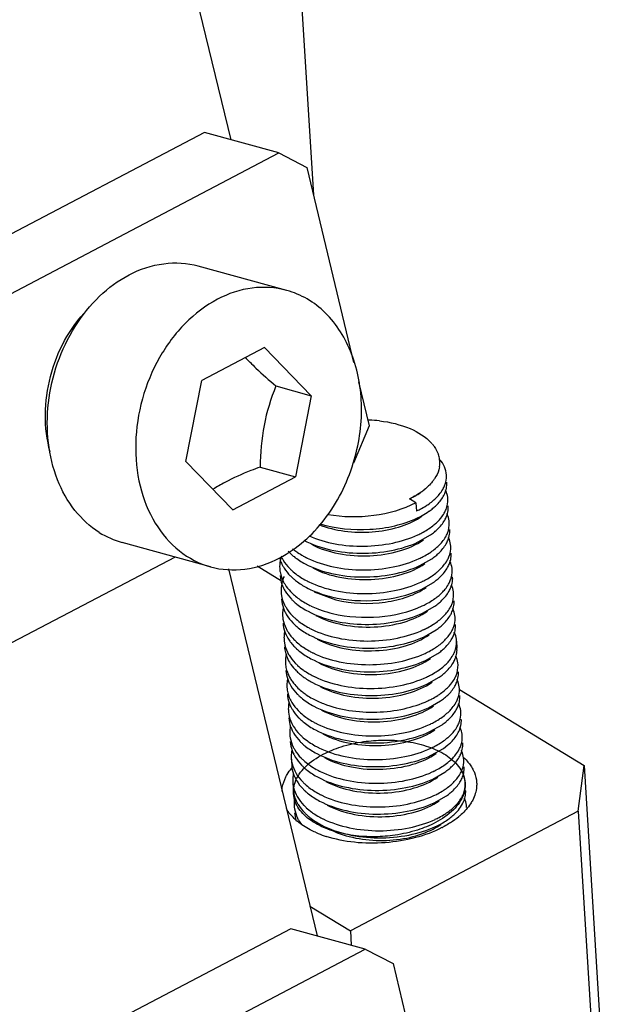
# Model space of a CAD drawing. Header units: millimetres. Extents: x -43833 to -38083, y -3638 to -2112.
# Tile 54 of 114: x -42594 to -42584, y -3234 to -3216. Entities that reach past the tile are written whole.
import ezdxf

# ---------------------------------------------------------------- set-up
doc = ezdxf.new("R2010")
doc.units = ezdxf.units.MM
doc.layers.add('02___PRT_ALL_AXES', color=7, linetype='Continuous')

msp = doc.modelspace()

# ---------------------------------------------------------------- linework, layer by layer
at = {"color": 7, "linetype": 'Continuous'}
for p, q in [((-42593.269, -3206.251), (-42590.32, -3218.481)), ((-42589.42, -3210.563), (-42588.878, -3219.449)), ((-42590.777, -3218.355), (-42604.398, -3225.512)), ((-42589.482, -3218.712), (-42590.777, -3218.355)), ((-42603.104, -3225.869), (-42589.482, -3218.712)), ((-42589.482, -3218.712), (-42588.995, -3218.964)), ((-42588.995, -3218.964), (-42588.176, -3222.363)), ((-42589.343, -3221.108), (-42590.884, -3220.683)), ((-42589.733, -3222.104), (-42590.825, -3222.677)), ((-42589.733, -3222.104), (-42588.915, -3222.944)), ((-42591.1, -3224.092), (-42590.825, -3222.677)), ((-42589.532, -3222.774), (-42588.915, -3222.944)), ((-42588.093, -3222.704), (-42587.908, -3223.472)), ((-42588.915, -3222.944), (-42589.19, -3224.358)), ((-42587.908, -3223.472), (-42588.178, -3224.122)), ((-42590.282, -3224.932), (-42591.1, -3224.092)), ((-42589.806, -3224.188), (-42589.19, -3224.358)), ((-42590.282, -3224.932), (-42589.19, -3224.358)), ((-42587, -3224.624), (-42587.012, -3224.633)), ((-42587.091, -3224.812), (-42587.205, -3224.742)), ((-42587.091, -3224.812), (-42587.082, -3224.957)), ((-42587.05, -3225.494), (-42586.837, -3225.373)), ((-42590.672, -3225.928), (-42592.214, -3225.503)), ((-42591.29, -3225.757), (-42595.771, -3228.111)), ((-42589.861, -3225.913), (-42589.432, -3226.175)), ((-42587.024, -3225.908), (-42586.812, -3225.787)), ((-42590.358, -3225.963), (-42588.814, -3232.363)), ((-42586.999, -3226.321), (-42586.787, -3226.2)), ((-42588.862, -3226.362), (-42588.485, -3226.503)), ((-42586.974, -3226.734), (-42586.762, -3226.613)), ((-42586.949, -3227.148), (-42586.736, -3227.027)), ((-42589.382, -3227.322), (-42589.38, -3227.349)), ((-42586.923, -3227.561), (-42586.711, -3227.44)), ((-42589.364, -3227.611), (-42589.362, -3227.638)), ((-42586.898, -3227.975), (-42586.686, -3227.854)), ((-42586.331, -3228.067), (-42584.155, -3229.394)), ((-42586.873, -3228.388), (-42586.661, -3228.267)), ((-42586.848, -3228.802), (-42586.635, -3228.681)), ((-42586.823, -3229.215), (-42586.61, -3229.094)), ((-42586.61, -3229.094), (-42586.533, -3229.035)), ((-42586.797, -3229.629), (-42586.585, -3229.508)), ((-42584.26, -3230.19), (-42584.155, -3229.394)), ((-42584.155, -3229.394), (-42583.789, -3235.39)), ((-42586.772, -3230.042), (-42586.56, -3229.921)), ((-42584.26, -3230.19), (-42588.233, -3232.277)), ((-42584.26, -3230.19), (-42583.894, -3236.185)), ((-42588.939, -3231.846), (-42588.233, -3232.277)), ((-42589.271, -3232.238), (-42602.892, -3239.394)), ((-42587.976, -3232.595), (-42589.271, -3232.238)), ((-42588.233, -3232.277), (-42588.217, -3232.528)), ((-42601.598, -3239.751), (-42587.976, -3232.595)), ((-42587.976, -3232.595), (-42587.489, -3232.847)), ((-42587.489, -3232.847), (-42586.67, -3236.245))]:
    msp.add_line(p, q, dxfattribs=at)
for centre, radius, start, end in [((-42586.965, -3219.371), 4.249, 223.1143, 224.4496), ((-42586.816, -3219.227), 4.456, 224.4426, 224.7232), ((-42587.957, -3226.019), 2.647, 88.895, 89.37), ((-42587.954, -3225.928), 2.556, 84.8542, 88.9195), ((-42587.336, -3224.238), 0.697, 40.3268, 42.1196), ((-42587.131, -3224.115), 0.456, 7.2167, 18.6667), ((-42587.12, -3224.113), 0.446, 350.9385, 7.0637), ((-42587.315, -3224.029), 0.659, 325.8194, 326.583), ((-42588.855, -3227.439), 3.369, 117.6936, 121.7915), ((-42586.949, -3224.476), 0.398, 359.3671, 3.5053), ((-42587.855, -3223.357), 1.53, 295.1401, 297.6357), ((-42587.78, -3223.486), 1.382, 294.5863, 297.3985), ((-42587.642, -3223.704), 1.122, 304.9243, 308.4811), ((-42587.665, -3223.683), 1.4, 297.5565, 302.4852), ((-42587.486, -3224.065), 1.091, 304.8814, 309.4373), ((-42586.924, -3224.889), 0.398, 359.3671, 3.5053), ((-42587.76, -3223.502), 1.604, 294.9713, 296.2868), ((-42587.745, -3223.642), 1.587, 294.9652, 297.031), ((-42587.733, -3223.556), 1.544, 296.2865, 297.6175), ((-42587.591, -3224.181), 1.055, 302.7306, 304.9659), ((-42586.992, -3224.876), 0.468, 338.8921, 344.5079), ((-42591.811, -3224.053), 1.505, 237.9349, 254.5156), ((-42587.734, -3223.916), 1.604, 294.9713, 296.2868), ((-42587.461, -3224.478), 1.091, 304.8814, 309.4373), ((-42586.967, -3225.29), 0.468, 338.8921, 344.5079), ((-42586.899, -3225.303), 0.398, 359.3671, 3.5053), ((-42588.859, -3225.933), 0.608, 161.652, 169.428), ((-42588.643, -3225.016), 0.932, 223.4416, 227.5833), ((-42588.529, -3224.751), 1.118, 230.3909, 234.1319), ((-42588.333, -3224.446), 1.481, 240.8793, 243.2595), ((-42588.304, -3224.388), 1.545, 243.2477, 243.8842), ((-42587.709, -3224.329), 1.604, 294.9713, 296.2868), ((-42587.436, -3224.892), 1.091, 304.8814, 309.4373), ((-42586.874, -3225.716), 0.398, 359.3671, 3.5053), ((-42588.904, -3225.627), 0.581, 194.2707, 199.7845), ((-42588.866, -3225.613), 0.622, 199.8325, 207.9154), ((-42586.942, -3225.703), 0.468, 338.8921, 344.5079), ((-42588.621, -3225.301), 0.938, 224.0385, 227.5747), ((-42588.593, -3225.404), 0.967, 224.7535, 229.0933), ((-42586.848, -3226.13), 0.398, 359.3671, 3.5053), ((-42588.878, -3226.338), 0.563, 169.2098, 179.8921), ((-42588.848, -3226.03), 0.614, 199.5322, 206.267), ((-42588.308, -3224.859), 1.481, 240.8793, 243.2595), ((-42588.279, -3224.802), 1.545, 243.2477, 243.8842), ((-42587.684, -3224.743), 1.604, 294.9713, 296.2868), ((-42587.411, -3225.305), 1.091, 304.8814, 309.4373), ((-42586.916, -3226.116), 0.468, 338.8921, 344.5079), ((-42588.896, -3226.338), 0.545, 179.9664, 183.5039), ((-42588.584, -3225.703), 0.954, 223.6119, 229.1148), ((-42588.489, -3225.593), 1.1, 229.1266, 234.4566), ((-42588.587, -3225.837), 0.94, 224.2107, 227.5724), ((-42588.267, -3225.242), 1.515, 241.0967, 244.6287), ((-42588.185, -3225.069), 1.707, 244.6482, 248.8115), ((-42587.659, -3225.156), 1.604, 294.9713, 296.2868), ((-42587.385, -3225.719), 1.091, 304.8814, 309.4373), ((-42586.823, -3226.543), 0.398, 359.3671, 3.5053), ((-42588.853, -3226.752), 0.563, 169.2098, 179.8921), ((-42588.871, -3226.751), 0.545, 179.9664, 183.5039), ((-42588.823, -3226.443), 0.614, 199.5322, 206.267), ((-42588.571, -3226.128), 0.938, 224.0385, 227.5747), ((-42586.891, -3226.53), 0.468, 338.8921, 344.5079), ((-42588.562, -3226.25), 0.94, 224.2107, 227.5724), ((-42586.798, -3226.957), 0.398, 359.3671, 3.5053), ((-42588.828, -3227.165), 0.563, 169.2098, 179.8921), ((-42588.797, -3226.856), 0.614, 199.5322, 206.267), ((-42588.258, -3225.686), 1.481, 240.8793, 243.2595), ((-42588.228, -3225.629), 1.545, 243.2477, 243.8842), ((-42587.634, -3225.57), 1.604, 294.9713, 296.2868), ((-42587.36, -3226.132), 1.091, 304.8814, 309.4373), ((-42586.866, -3226.943), 0.468, 338.8921, 344.5079), ((-42588.845, -3227.165), 0.545, 179.9664, 183.5039), ((-42588.653, -3226.769), 0.783, 216.7384, 218.4306), ((-42588.602, -3226.727), 0.849, 218.4882, 224.2473), ((-42588.534, -3226.529), 0.954, 225.5318, 227.5589), ((-42588.824, -3227.287), 0.559, 186.4066, 196.4859), ((-42588.536, -3226.664), 0.94, 224.2107, 227.5724), ((-42588.233, -3226.1), 1.481, 240.8793, 243.2595), ((-42588.203, -3226.042), 1.545, 243.2477, 243.8842), ((-42587.608, -3225.983), 1.604, 294.9713, 296.2868), ((-42587.335, -3226.546), 1.091, 304.8814, 309.4373), ((-42586.841, -3227.357), 0.468, 338.8921, 344.5079), ((-42586.773, -3227.37), 0.398, 359.3671, 3.5053), ((-42588.808, -3227.576), 0.558, 186.3965, 195.809), ((-42588.52, -3226.955), 0.938, 224.0385, 227.5747), ((-42588.471, -3227.035), 0.998, 225.6032, 230.7458), ((-42588.207, -3226.513), 1.481, 240.8793, 243.2595), ((-42587.31, -3226.959), 1.091, 304.8814, 309.4373), ((-42586.747, -3227.784), 0.398, 359.3671, 3.5053), ((-42588.777, -3227.992), 0.563, 169.2098, 179.8921), ((-42588.795, -3227.991), 0.545, 179.9664, 183.5039), ((-42588.747, -3227.683), 0.614, 199.5322, 206.267), ((-42588.178, -3226.456), 1.545, 243.2477, 243.8842), ((-42587.583, -3226.396), 1.604, 294.9713, 296.2868), ((-42586.815, -3227.77), 0.468, 338.8921, 344.5079), ((-42588.486, -3227.491), 0.94, 224.2107, 227.5724), ((-42588.371, -3227.223), 1.129, 230.7318, 234.7013), ((-42586.722, -3228.197), 0.398, 359.3671, 3.5053), ((-42588.752, -3228.406), 0.563, 169.2098, 179.8921), ((-42588.722, -3228.097), 0.614, 199.5322, 206.267), ((-42588.156, -3226.877), 1.536, 241.2693, 245.2245), ((-42588.08, -3226.713), 1.717, 245.2232, 248.7962), ((-42587.558, -3226.81), 1.604, 294.9713, 296.2868), ((-42587.285, -3227.372), 1.091, 304.8814, 309.4373), ((-42586.79, -3228.184), 0.468, 338.8921, 344.5079), ((-42588.77, -3228.405), 0.545, 179.9664, 183.5039), ((-42588.47, -3227.781), 0.938, 224.0385, 227.5747), ((-42588.461, -3227.904), 0.94, 224.2107, 227.5724), ((-42588.157, -3227.34), 1.481, 240.8793, 243.2595), ((-42588.128, -3227.283), 1.545, 243.2477, 243.8842), ((-42587.533, -3227.223), 1.604, 294.9713, 296.2868), ((-42587.259, -3227.786), 1.091, 304.8814, 309.4373), ((-42588.727, -3228.819), 0.563, 169.2098, 179.8921), ((-42588.744, -3228.818), 0.545, 179.9664, 183.5039), ((-42588.696, -3228.51), 0.614, 199.5322, 206.267), ((-42588.444, -3228.195), 0.938, 224.0385, 227.5747), ((-42588.436, -3228.318), 0.94, 224.2107, 227.5724), ((-42586.672, -3229.024), 0.398, 359.3671, 3.5053), ((-42588.701, -3229.233), 0.563, 169.2098, 179.8921), ((-42588.671, -3228.924), 0.614, 199.5322, 206.267), ((-42588.132, -3227.754), 1.481, 240.8793, 243.2595), ((-42588.102, -3227.696), 1.545, 243.2477, 243.8842), ((-42587.507, -3227.637), 1.604, 294.9713, 296.2868), ((-42586.74, -3229.011), 0.468, 338.8921, 344.5079), ((-42588.719, -3229.232), 0.545, 179.9664, 183.5039), ((-42588.419, -3228.608), 0.938, 224.0385, 227.5747), ((-42587.011, -3228.716), 0.784, 317.2378, 318.1962), ((-42588.676, -3229.646), 0.563, 169.2098, 179.8921), ((-42588.646, -3229.337), 0.614, 199.5322, 206.267), ((-42588.41, -3228.731), 0.94, 224.2107, 227.5724), ((-42588.106, -3228.167), 1.481, 240.8793, 243.2595), ((-42588.077, -3228.11), 1.545, 243.2477, 243.8842), ((-42587.482, -3228.051), 1.603, 294.9714, 296.2695), ((-42587.209, -3228.613), 1.091, 304.8814, 309.4373), ((-42586.647, -3229.438), 0.398, 359.3671, 3.5053), ((-42588.694, -3229.645), 0.545, 179.9664, 183.5039), ((-42588.394, -3229.022), 0.938, 224.0385, 227.5747), ((-42586.715, -3229.424), 0.468, 338.8921, 344.5079), ((-42588.385, -3229.145), 0.94, 224.2107, 227.5724), ((-42588.081, -3228.581), 1.481, 240.8793, 243.2595), ((-42587.184, -3229.026), 1.091, 304.8814, 309.4373), ((-42586.621, -3229.851), 0.398, 359.3671, 3.5053), ((-42588.651, -3230.06), 0.563, 169.2098, 179.8921), ((-42588.669, -3230.059), 0.545, 179.9664, 183.5039), ((-42588.621, -3229.751), 0.614, 199.5322, 206.267), ((-42588.052, -3228.523), 1.545, 243.2477, 243.8842), ((-42587.457, -3228.464), 1.604, 294.9713, 296.2868), ((-42586.689, -3229.838), 0.468, 338.8921, 344.5079), ((-42588.762, -3229.809), 0.676, 208.8387, 213.3114), ((-42588.369, -3229.435), 0.938, 224.0385, 227.5747), ((-42588.36, -3229.558), 0.94, 224.2107, 227.5724), ((-42586.604, -3230.14), 0.398, 1.8793, 3.5063), ((-42588.499, -3229.576), 1.028, 229.281, 230.051), ((-42588.056, -3228.994), 1.481, 240.8793, 243.2595), ((-42588.027, -3228.937), 1.545, 243.2477, 243.8842), ((-42587.432, -3228.877), 1.604, 294.9713, 296.2868), ((-42587.158, -3229.44), 1.091, 304.8814, 309.4373), ((-42588.132, -3228.966), 1.743, 245.8938, 247.6172), ((-42587.398, -3229.056), 1.544, 294.9366, 298.9136), ((-42587.499, -3228.796), 1.888, 297.207, 297.7168), ((-42588.053, -3228.768), 1.957, 247.6882, 252.0187)]:
    msp.add_arc(centre, radius, start, end, dxfattribs=at)
for points, start_tangent, end_tangent in [([(-42592.092, -3220.838), (-42591.485, -3220.642), (-42590.884, -3220.682)], (0.885251, 0.465114), (0.964026, -0.265808)), ([(-42592.61, -3225.328), (-42593.035, -3224.944), (-42593.339, -3224.409), (-42593.497, -3223.767), (-42593.496, -3223.069), (-42593.337, -3222.374), (-42593.031, -3221.737), (-42592.605, -3221.211), (-42592.092, -3220.838)], (-0.847898, 0.530159), (0.885251, 0.465114)), ([(-42589.343, -3221.108), (-42589.944, -3221.067), (-42590.551, -3221.263)], (-0.964019, 0.265834), (-0.885251, -0.465114)), ([(-42588.182, -3224.121), (-42588.039, -3223.138), (-42588.212, -3222.215), (-42588.67, -3221.5), (-42588.986, -3221.258), (-42589.343, -3221.108)], (0.294396, 0.955683), (-0.964019, 0.265834)), ([(-42590.551, -3221.263), (-42591.11, -3221.682), (-42591.56, -3222.28), (-42591.859, -3223.001), (-42591.975, -3223.772), (-42591.898, -3224.518), (-42591.635, -3225.165), (-42591.213, -3225.651), (-42590.672, -3225.928)], (-0.885251, -0.465114), (0.964019, -0.265834)), ([(-42593.467, -3223.927), (-42593.461, -3222.609), (-42592.824, -3221.448)], (-0.263678, 0.964611), (0.695863, 0.718175)), ([(-42589.982, -3222.362), (-42589.879, -3222.464), (-42589.532, -3222.774)], (0.703673, -0.710524), (0.762837, -0.64659)), ([(-42589.532, -3222.774), (-42589.738, -3223.462), (-42589.806, -3224.188)], (-0.367785, -0.929911), (-0.011772, -0.999931)), ([(-42587.725, -3223.382), (-42587.192, -3223.519), (-42586.819, -3223.77)], (0.992598, -0.121445), (0.670602, -0.741817)), ([(-42586.805, -3223.787), (-42586.771, -3223.831), (-42586.699, -3223.969)], (0.647065, -0.762435), (0.319264, -0.947666)), ([(-42589.806, -3224.188), (-42589.969, -3224.25), (-42590.421, -3224.456)], (-0.93699, -0.349356), (-0.885251, -0.465114)), ([(-42589.464, -3225.772), (-42588.689, -3225.108), (-42588.182, -3224.121)], (0.885251, 0.465114), (0.294396, 0.955683)), ([(-42586.681, -3224.183), (-42586.692, -3224.236), (-42586.765, -3224.392)], (-0.157576, -0.987507), (-0.550712, -0.834696)), ([(-42586.559, -3224.328), (-42586.593, -3224.187), (-42586.677, -3224.055)], (-0.061157, 0.998128), (-0.650428, 0.759568)), ([(-42586.622, -3224.577), (-42586.592, -3224.515), (-42586.559, -3224.328)], (0.493389, 0.869809), (-0.061157, 0.998128)), ([(-42586.77, -3224.399), (-42586.806, -3224.447), (-42586.944, -3224.583)], (-0.561786, -0.827282), (-0.782423, -0.622747)), ([(-42586.566, -3224.588), (-42586.551, -3224.48)], (0.266464, 0.963845), (0.011054, 0.999939)), ([(-42587, -3224.624), (-42587.034, -3224.648), (-42587.146, -3224.713)], (-0.819558, -0.572997), (-0.88581, -0.464048)), ([(-42587.144, -3224.713), (-42587.109, -3224.694), (-42587.012, -3224.633)], (0.887674, 0.460473), (0.819544, 0.573016)), ([(-42586.801, -3224.783), (-42586.776, -3224.762), (-42586.71, -3224.697)], (0.771613, 0.636092), (0.674272, 0.738483)), ([(-42586.793, -3224.907), (-42586.738, -3224.858), (-42586.614, -3224.701)], (0.771613, 0.636092), (0.493389, 0.869809)), ([(-42586.71, -3224.697), (-42586.684, -3224.668), (-42586.622, -3224.577)], (0.674272, 0.738483), (0.493389, 0.869809)), ([(-42586.614, -3224.701), (-42586.599, -3224.673), (-42586.566, -3224.588)], (0.493389, 0.869809), (0.266464, 0.963845)), ([(-42586.534, -3224.741), (-42586.559, -3224.624), (-42586.575, -3224.586)], (-0.061157, 0.998128), (-0.429676, 0.902983)), ([(-42587.091, -3224.812), (-42587.824, -3225.035), (-42588.629, -3225.019)], (-0.885251, -0.465114), (-0.983399, 0.181458)), ([(-42586.913, -3224.864), (-42586.883, -3224.845), (-42586.801, -3224.783)], (0.842895, 0.538078), (0.771613, 0.636092)), ([(-42586.596, -3224.991), (-42586.566, -3224.929), (-42586.534, -3224.741)], (0.493389, 0.869809), (-0.061157, 0.998128)), ([(-42586.541, -3225.001), (-42586.526, -3224.894)], (0.266464, 0.963845), (0.011054, 0.999939)), ([(-42588.783, -3225.192), (-42588.336, -3225.305), (-42587.852, -3225.319), (-42587.393, -3225.235), (-42587.021, -3225.069)], (0.931463, -0.363836), (0.841077, 0.540915)), ([(-42588.766, -3225.176), (-42587.892, -3225.274), (-42587.457, -3225.211), (-42587.075, -3225.081)], (0.955513, -0.29495), (0.90649, 0.422228)), ([(-42587.023, -3225.056), (-42586.981, -3225.033), (-42586.863, -3224.96)], (0.890679, 0.454632), (0.819719, 0.572765)), ([(-42586.682, -3225.108), (-42586.657, -3225.079), (-42586.596, -3224.991)], (0.671045, 0.741417), (0.493389, 0.869809)), ([(-42586.589, -3225.115), (-42586.556, -3225.045)], (0.493389, 0.869809), (0.35956, 0.933122)), ([(-42586.509, -3225.155), (-42586.534, -3225.037), (-42586.55, -3224.999)], (-0.061157, 0.998128), (-0.429676, 0.902983)), ([(-42586.888, -3225.278), (-42586.858, -3225.258), (-42586.776, -3225.197)], (0.842895, 0.538078), (0.771613, 0.636092)), ([(-42586.776, -3225.197), (-42586.75, -3225.175), (-42586.682, -3225.108)], (0.771613, 0.636092), (0.671045, 0.741417)), ([(-42586.768, -3225.321), (-42586.713, -3225.272), (-42586.589, -3225.115)], (0.771613, 0.636092), (0.493389, 0.869809)), ([(-42586.571, -3225.404), (-42586.541, -3225.342), (-42586.509, -3225.155)], (0.493389, 0.869809), (-0.061157, 0.998128)), ([(-42588.953, -3225.389), (-42588.501, -3225.526), (-42587.996, -3225.568), (-42587.495, -3225.513), (-42587.057, -3225.37)], (0.914204, -0.405255), (0.90649, 0.422228)), ([(-42587.024, -3225.354), (-42586.988, -3225.336), (-42586.888, -3225.278)], (0.896557, 0.442929), (0.842895, 0.538078)), ([(-42586.657, -3225.521), (-42586.632, -3225.493), (-42586.571, -3225.404)], (0.671045, 0.741417), (0.493389, 0.869809)), ([(-42586.484, -3225.568), (-42586.508, -3225.451), (-42586.524, -3225.413)], (-0.061157, 0.998128), (-0.429676, 0.902983)), ([(-42586.516, -3225.415), (-42586.5, -3225.307)], (0.266464, 0.963845), (0.011054, 0.999939)), ([(-42589.046, -3225.464), (-42588.586, -3225.63), (-42588.054, -3225.692), (-42587.518, -3225.643), (-42587.05, -3225.494)], (0.883068, -0.469245), (0.90649, 0.422228)), ([(-42588.913, -3225.535), (-42588.44, -3225.697), (-42587.896, -3225.736), (-42587.374, -3225.651), (-42586.961, -3225.46)], (0.883076, -0.46923), (0.81925, 0.573436)), ([(-42586.751, -3225.61), (-42586.725, -3225.588), (-42586.657, -3225.521)], (0.771613, 0.636092), (0.671045, 0.741417)), ([(-42586.743, -3225.734), (-42586.688, -3225.685), (-42586.564, -3225.528)], (0.771613, 0.636092), (0.493389, 0.869809)), ([(-42586.564, -3225.528), (-42586.53, -3225.458)], (0.493389, 0.869809), (0.35956, 0.933122)), ([(-42586.546, -3225.817), (-42586.516, -3225.756), (-42586.484, -3225.568)], (0.493389, 0.869809), (-0.061157, 0.998128)), ([(-42589.431, -3225.764), (-42589.404, -3225.813), (-42589.295, -3225.953)], (0.441966, -0.897032), (0.694832, -0.719172)), ([(-42589.272, -3225.704), (-42589.216, -3225.751), (-42589.021, -3225.877)], (0.737878, -0.674935), (0.883068, -0.469245)), ([(-42589.184, -3225.657), (-42589.153, -3225.679), (-42589.054, -3225.739)], (0.810027, -0.586392), (0.873485, -0.486851)), ([(-42586.999, -3225.768), (-42586.963, -3225.749), (-42586.862, -3225.691)], (0.896557, 0.442929), (0.842895, 0.538078)), ([(-42586.862, -3225.691), (-42586.833, -3225.672), (-42586.751, -3225.61)], (0.842895, 0.538078), (0.771613, 0.636092)), ([(-42586.491, -3225.828), (-42586.475, -3225.721)], (0.266464, 0.963845), (0.011054, 0.999939)), ([(-42590.672, -3225.928), (-42590.071, -3225.968), (-42589.464, -3225.772)], (0.964019, -0.265834), (0.885251, 0.465114)), ([(-42589.457, -3225.822), (-42589.465, -3225.957)], (-0.182465, -0.983212), (0.061008, -0.998137)), ([(-42589.415, -3225.904), (-42589.388, -3225.951), (-42589.28, -3226.085)], (0.467293, -0.884103), (0.703586, -0.71061)), ([(-42589.021, -3225.877), (-42588.561, -3226.044), (-42588.029, -3226.105), (-42587.493, -3226.057), (-42587.024, -3225.908)], (0.883068, -0.469245), (0.90649, 0.422228)), ([(-42588.984, -3225.776), (-42588.527, -3225.929), (-42588.007, -3225.981), (-42587.487, -3225.93), (-42587.032, -3225.784)], (0.897898, -0.440204), (0.90649, 0.422228)), ([(-42588.887, -3225.948), (-42588.415, -3226.11), (-42587.871, -3226.15), (-42587.349, -3226.064), (-42586.936, -3225.873)], (0.882911, -0.469541), (0.819494, 0.573087)), ([(-42586.725, -3226.024), (-42586.7, -3226.002), (-42586.632, -3225.935)], (0.771613, 0.636092), (0.671045, 0.741417)), ([(-42586.632, -3225.935), (-42586.607, -3225.906), (-42586.546, -3225.817)], (0.671045, 0.741417), (0.493389, 0.869809)), ([(-42586.538, -3225.941), (-42586.505, -3225.871)], (0.493389, 0.869809), (0.35956, 0.933122)), ([(-42586.458, -3225.981), (-42586.483, -3225.864), (-42586.499, -3225.826)], (-0.061157, 0.998128), (-0.429676, 0.902983)), ([(-42589.465, -3225.957), (-42589.458, -3226.018), (-42589.397, -3226.194)], (0.061008, -0.998137), (0.467293, -0.884103)), ([(-42589.458, -3226.081), (-42589.426, -3226.235)], (0.061119, -0.99813), (0.333622, -0.942707)), ([(-42589.389, -3226.098), (-42589.403, -3226.132), (-42589.431, -3226.233)], (-0.400919, -0.916114), (-0.18635, -0.982483)), ([(-42589.254, -3225.993), (-42589.159, -3226.071)], (0.737878, -0.674935), (0.810027, -0.586392)), ([(-42589.159, -3226.071), (-42589.128, -3226.092), (-42589.029, -3226.153)], (0.810027, -0.586392), (0.873485, -0.486851)), ([(-42586.973, -3226.181), (-42586.938, -3226.163), (-42586.837, -3226.105)], (0.896557, 0.442929), (0.842895, 0.538078)), ([(-42586.837, -3226.105), (-42586.808, -3226.085), (-42586.725, -3226.024)], (0.842895, 0.538078), (0.771613, 0.636092)), ([(-42586.718, -3226.148), (-42586.663, -3226.098), (-42586.538, -3225.941)], (0.771613, 0.636092), (0.493389, 0.869809)), ([(-42586.521, -3226.231), (-42586.491, -3226.169), (-42586.458, -3225.981)], (0.493389, 0.869809), (-0.061157, 0.998128)), ([(-42589.397, -3226.194), (-42589.372, -3226.237), (-42589.275, -3226.361)], (0.467293, -0.884103), (0.688995, -0.724766)), ([(-42589.227, -3226.135), (-42589.175, -3226.177), (-42588.996, -3226.291)], (0.755359, -0.655312), (0.883107, -0.469172)), ([(-42588.959, -3226.189), (-42588.502, -3226.342), (-42587.982, -3226.395), (-42587.462, -3226.343), (-42587.007, -3226.197)], (0.897898, -0.440204), (0.90649, 0.422228)), ([(-42586.607, -3226.348), (-42586.582, -3226.319), (-42586.521, -3226.231)], (0.671045, 0.741417), (0.493389, 0.869809)), ([(-42586.433, -3226.395), (-42586.458, -3226.278), (-42586.474, -3226.24)], (-0.061157, 0.998128), (-0.429676, 0.902983)), ([(-42586.465, -3226.241), (-42586.45, -3226.134)], (0.266464, 0.963845), (0.011054, 0.999939)), ([(-42589.44, -3226.371), (-42589.434, -3226.427), (-42589.381, -3226.591)], (0.061119, -0.99813), (0.441966, -0.897032)), ([(-42589.398, -3226.301), (-42589.371, -3226.351), (-42589.261, -3226.492)], (0.441966, -0.897032), (0.697021, -0.71705)), ([(-42588.996, -3226.291), (-42588.896, -3226.339), (-42588.562, -3226.451)], (0.883107, -0.469172), (0.972156, -0.234333)), ([(-42588.562, -3226.451), (-42587.745, -3226.509), (-42586.999, -3226.321)], (0.972156, -0.234333), (0.90649, 0.422228)), ([(-42588.485, -3226.503), (-42587.625, -3226.543), (-42587.228, -3226.446), (-42586.911, -3226.287)], (0.970773, -0.239999), (0.819253, 0.573433)), ([(-42586.812, -3226.518), (-42586.782, -3226.498), (-42586.7, -3226.437)], (0.842895, 0.538078), (0.771613, 0.636092)), ([(-42586.7, -3226.437), (-42586.675, -3226.415), (-42586.607, -3226.348)], (0.771613, 0.636092), (0.671045, 0.741417)), ([(-42586.693, -3226.561), (-42586.637, -3226.512), (-42586.513, -3226.355)], (0.771613, 0.636092), (0.493389, 0.869809)), ([(-42586.513, -3226.355), (-42586.48, -3226.285)], (0.493389, 0.869809), (0.35956, 0.933122)), ([(-42586.495, -3226.644), (-42586.465, -3226.583), (-42586.433, -3226.395)], (0.493389, 0.869809), (-0.061157, 0.998128)), ([(-42589.433, -3226.495), (-42589.401, -3226.648)], (0.061119, -0.99813), (0.333622, -0.942707)), ([(-42589.381, -3226.591), (-42589.354, -3226.64), (-42589.245, -3226.78)], (0.441966, -0.897032), (0.694832, -0.719172)), ([(-42589.221, -3226.531), (-42589.166, -3226.578), (-42588.97, -3226.704)], (0.737878, -0.674935), (0.883068, -0.469245)), ([(-42589.128, -3226.488), (-42589.098, -3226.509), (-42588.999, -3226.569)], (0.812996, -0.582269), (0.875189, -0.483782)), ([(-42588.544, -3226.741), (-42587.728, -3226.799), (-42586.981, -3226.61)], (0.972156, -0.234333), (0.90649, 0.422228)), ([(-42586.948, -3226.595), (-42586.913, -3226.576), (-42586.812, -3226.518)], (0.896557, 0.442929), (0.842895, 0.538078)), ([(-42586.44, -3226.655), (-42586.425, -3226.548)], (0.266464, 0.963845), (0.011054, 0.999939)), ([(-42589.415, -3226.784), (-42589.409, -3226.84), (-42589.355, -3227.004)], (0.061119, -0.99813), (0.441966, -0.897032)), ([(-42589.373, -3226.715), (-42589.346, -3226.764), (-42589.235, -3226.906)], (0.441966, -0.897032), (0.697021, -0.71705)), ([(-42588.97, -3226.704), (-42588.51, -3226.871), (-42587.978, -3226.932), (-42587.443, -3226.884), (-42586.974, -3226.734)], (0.883068, -0.469245), (0.90649, 0.422228)), ([(-42588.837, -3226.775), (-42588.364, -3226.937), (-42587.821, -3226.977), (-42587.298, -3226.891), (-42586.886, -3226.7)], (0.883061, -0.469258), (0.819293, 0.573375)), ([(-42588.802, -3226.66), (-42588.74, -3226.683), (-42588.544, -3226.741)], (0.932101, -0.362198), (0.972156, -0.234333)), ([(-42586.675, -3226.851), (-42586.649, -3226.829), (-42586.581, -3226.762)], (0.771613, 0.636092), (0.671045, 0.741417)), ([(-42586.667, -3226.975), (-42586.612, -3226.925), (-42586.488, -3226.768)], (0.771613, 0.636092), (0.493389, 0.869809)), ([(-42586.581, -3226.762), (-42586.557, -3226.733), (-42586.495, -3226.644)], (0.671045, 0.741417), (0.493389, 0.869809)), ([(-42586.488, -3226.768), (-42586.455, -3226.698)], (0.493389, 0.869809), (0.35956, 0.933122)), ([(-42586.408, -3226.808), (-42586.433, -3226.691), (-42586.449, -3226.653)], (-0.061157, 0.998128), (-0.429676, 0.902983)), ([(-42589.407, -3226.908), (-42589.376, -3227.062)], (0.061119, -0.99813), (0.333622, -0.942707)), ([(-42589.203, -3226.82), (-42589.108, -3226.897)], (0.737878, -0.674935), (0.810027, -0.586392)), ([(-42589.196, -3226.944), (-42589.141, -3226.991), (-42588.945, -3227.118)], (0.737878, -0.674935), (0.883068, -0.469245)), ([(-42589.108, -3226.897), (-42589.077, -3226.919), (-42588.978, -3226.98)], (0.810027, -0.586392), (0.873485, -0.486851)), ([(-42586.923, -3227.008), (-42586.887, -3226.99), (-42586.787, -3226.931)], (0.896557, 0.442929), (0.842895, 0.538078)), ([(-42586.787, -3226.931), (-42586.757, -3226.912), (-42586.675, -3226.851)], (0.842895, 0.538078), (0.771613, 0.636092)), ([(-42586.47, -3227.058), (-42586.44, -3226.996), (-42586.408, -3226.808)], (0.493389, 0.869809), (-0.061157, 0.998128)), ([(-42586.415, -3227.068), (-42586.4, -3226.961)], (0.266464, 0.963845), (0.011054, 0.999939)), ([(-42589.355, -3227.004), (-42589.326, -3227.058), (-42589.203, -3227.21)], (0.441966, -0.897032), (0.71354, -0.700614)), ([(-42589.348, -3227.128), (-42589.3, -3227.21), (-42589.281, -3227.237)], (0.441966, -0.897032), (0.598093, -0.801426)), ([(-42588.945, -3227.118), (-42588.485, -3227.284), (-42587.953, -3227.346), (-42587.418, -3227.297), (-42586.949, -3227.148)], (0.883068, -0.469245), (0.90649, 0.422228)), ([(-42588.909, -3227.016), (-42588.452, -3227.169), (-42587.931, -3227.222), (-42587.411, -3227.17), (-42586.956, -3227.024)], (0.897898, -0.440204), (0.90649, 0.422228)), ([(-42588.812, -3227.189), (-42588.339, -3227.351), (-42587.796, -3227.39), (-42587.273, -3227.305), (-42586.86, -3227.114)], (0.882883, -0.469593), (0.819507, 0.573069)), ([(-42586.556, -3227.175), (-42586.531, -3227.146), (-42586.47, -3227.058)], (0.671045, 0.741417), (0.493389, 0.869809)), ([(-42586.463, -3227.182), (-42586.429, -3227.112)], (0.493389, 0.869809), (0.35956, 0.933122)), ([(-42586.383, -3227.222), (-42586.407, -3227.105), (-42586.424, -3227.067)], (-0.061157, 0.998128), (-0.429676, 0.902983)), ([(-42589.39, -3227.198), (-42589.383, -3227.254), (-42589.33, -3227.418)], (0.061119, -0.99813), (0.441966, -0.897032)), ([(-42589.178, -3227.234), (-42589.083, -3227.311)], (0.737878, -0.674935), (0.810027, -0.586392)), ([(-42589.083, -3227.311), (-42589.052, -3227.332), (-42588.953, -3227.393)], (0.810027, -0.586392), (0.873485, -0.486851)), ([(-42586.762, -3227.345), (-42586.732, -3227.325), (-42586.65, -3227.264)], (0.842895, 0.538078), (0.771613, 0.636092)), ([(-42586.65, -3227.264), (-42586.624, -3227.242), (-42586.556, -3227.175)], (0.771613, 0.636092), (0.671045, 0.741417)), ([(-42586.642, -3227.388), (-42586.587, -3227.339), (-42586.463, -3227.182)], (0.771613, 0.636092), (0.493389, 0.869809)), ([(-42586.445, -3227.471), (-42586.415, -3227.41), (-42586.383, -3227.222)], (0.493389, 0.869809), (-0.061157, 0.998128)), ([(-42589.349, -3227.443), (-42589.364, -3227.611)], (-0.23663, -0.9716), (0.060612, -0.998161)), ([(-42589.36, -3227.445), (-42589.348, -3227.483), (-42589.295, -3227.591)], (0.283, -0.95912), (0.516579, -0.85624)), ([(-42589.33, -3227.418), (-42589.303, -3227.467), (-42589.194, -3227.607)], (0.441966, -0.897032), (0.694832, -0.719172)), ([(-42589.171, -3227.358), (-42589.115, -3227.405), (-42588.92, -3227.531)], (0.737878, -0.674935), (0.883068, -0.469245)), ([(-42588.883, -3227.43), (-42588.426, -3227.583), (-42587.906, -3227.635), (-42587.386, -3227.584), (-42586.931, -3227.437)], (0.897898, -0.440204), (0.90649, 0.422228)), ([(-42586.898, -3227.421), (-42586.862, -3227.403), (-42586.762, -3227.345)], (0.896557, 0.442929), (0.842895, 0.538078)), ([(-42586.531, -3227.589), (-42586.506, -3227.56), (-42586.445, -3227.471)], (0.671045, 0.741417), (0.493389, 0.869809)), ([(-42586.357, -3227.635), (-42586.382, -3227.518), (-42586.398, -3227.48)], (-0.061157, 0.998128), (-0.429676, 0.902983)), ([(-42586.39, -3227.482), (-42586.374, -3227.375)], (0.266464, 0.963845), (0.011054, 0.999939)), ([(-42589.295, -3227.591), (-42589.269, -3227.632), (-42589.17, -3227.748)], (0.516579, -0.856239), (0.713824, -0.700325)), ([(-42589.153, -3227.647), (-42589.058, -3227.724)], (0.737878, -0.674935), (0.810027, -0.586392)), ([(-42588.92, -3227.531), (-42588.46, -3227.698), (-42587.928, -3227.759), (-42587.392, -3227.711), (-42586.923, -3227.561)], (0.883068, -0.469245), (0.90649, 0.422228)), ([(-42588.786, -3227.602), (-42588.314, -3227.764), (-42587.77, -3227.804), (-42587.248, -3227.718), (-42586.835, -3227.527)], (0.882988, -0.469396), (0.819217, 0.573483)), ([(-42586.624, -3227.677), (-42586.599, -3227.656), (-42586.531, -3227.589)], (0.771613, 0.636092), (0.671045, 0.741417)), ([(-42586.617, -3227.801), (-42586.562, -3227.752), (-42586.437, -3227.595)], (0.771613, 0.636092), (0.493389, 0.869809)), ([(-42586.437, -3227.595), (-42586.404, -3227.525)], (0.493389, 0.869809), (0.35956, 0.933122)), ([(-42586.42, -3227.885), (-42586.39, -3227.823), (-42586.357, -3227.635)], (0.493389, 0.869809), (-0.061157, 0.998128)), ([(-42589.357, -3227.735), (-42589.325, -3227.889)], (0.061119, -0.99813), (0.333622, -0.942707)), ([(-42589.344, -3227.728), (-42589.332, -3227.767), (-42589.278, -3227.881)], (0.271759, -0.962365), (0.516579, -0.856239)), ([(-42589.103, -3227.808), (-42589.056, -3227.844), (-42588.895, -3227.945)], (0.773753, -0.633487), (0.88303, -0.469316)), ([(-42589.058, -3227.724), (-42589.027, -3227.746), (-42588.928, -3227.807)], (0.810027, -0.586392), (0.873485, -0.486851)), ([(-42586.873, -3227.835), (-42586.837, -3227.817), (-42586.736, -3227.758)], (0.896557, 0.442929), (0.842895, 0.538078)), ([(-42586.736, -3227.758), (-42586.707, -3227.739), (-42586.624, -3227.677)], (0.842895, 0.538078), (0.771613, 0.636092)), ([(-42586.365, -3227.895), (-42586.349, -3227.788)], (0.266464, 0.963845), (0.011054, 0.999939)), ([(-42589.297, -3227.955), (-42589.27, -3228.005), (-42589.16, -3228.146)], (0.441966, -0.897032), (0.697021, -0.71705)), ([(-42589.278, -3227.881), (-42589.239, -3227.938), (-42589.085, -3228.097)], (0.516579, -0.856239), (0.773753, -0.633487)), ([(-42588.895, -3227.945), (-42588.435, -3228.111), (-42587.902, -3228.173), (-42587.367, -3228.124), (-42586.898, -3227.975)], (0.88303, -0.469316), (0.90649, 0.422228)), ([(-42588.858, -3227.843), (-42588.401, -3227.996), (-42587.881, -3228.049), (-42587.361, -3227.997), (-42586.906, -3227.851)], (0.897898, -0.440204), (0.90649, 0.422228)), ([(-42588.761, -3228.016), (-42588.289, -3228.178), (-42587.745, -3228.217), (-42587.223, -3228.132), (-42586.81, -3227.941)], (0.883043, -0.469293), (0.819341, 0.573306)), ([(-42586.506, -3228.002), (-42586.481, -3227.973), (-42586.42, -3227.885)], (0.671045, 0.741417), (0.493389, 0.869809)), ([(-42586.412, -3228.009), (-42586.379, -3227.939)], (0.493389, 0.869809), (0.35956, 0.933122)), ([(-42586.332, -3228.049), (-42586.357, -3227.932), (-42586.373, -3227.894)], (-0.061157, 0.998128), (-0.429676, 0.902983)), ([(-42589.339, -3228.025), (-42589.333, -3228.081), (-42589.28, -3228.244)], (0.061119, -0.99813), (0.441966, -0.897032)), ([(-42589.332, -3228.149), (-42589.3, -3228.302)], (0.061119, -0.99813), (0.333622, -0.942707)), ([(-42589.023, -3228.145), (-42588.993, -3228.166), (-42588.895, -3228.225)], (0.815762, -0.578387), (0.876581, -0.481254)), ([(-42586.847, -3228.248), (-42586.812, -3228.23), (-42586.711, -3228.172)], (0.896557, 0.442929), (0.842895, 0.538078)), ([(-42586.711, -3228.172), (-42586.681, -3228.152), (-42586.599, -3228.091)], (0.842895, 0.538078), (0.771613, 0.636092)), ([(-42586.599, -3228.091), (-42586.574, -3228.069), (-42586.506, -3228.002)], (0.771613, 0.636092), (0.671045, 0.741417)), ([(-42586.592, -3228.215), (-42586.536, -3228.166), (-42586.412, -3228.009)], (0.771613, 0.636092), (0.493389, 0.869809)), ([(-42586.395, -3228.298), (-42586.365, -3228.237), (-42586.332, -3228.049)], (0.493389, 0.869809), (-0.061157, 0.998128)), ([(-42589.28, -3228.244), (-42589.253, -3228.294), (-42589.144, -3228.434)], (0.441966, -0.897032), (0.694832, -0.719172)), ([(-42589.12, -3228.185), (-42589.065, -3228.232), (-42588.87, -3228.358)], (0.737878, -0.674935), (0.883068, -0.469245)), ([(-42588.701, -3228.314), (-42588.258, -3228.431), (-42587.773, -3228.461), (-42587.297, -3228.402), (-42586.881, -3228.264)], (0.93209, -0.362228), (0.90649, 0.422228)), ([(-42586.48, -3228.416), (-42586.456, -3228.387), (-42586.395, -3228.298)], (0.671045, 0.741417), (0.493389, 0.869809)), ([(-42586.307, -3228.462), (-42586.332, -3228.345), (-42586.348, -3228.307)], (-0.061157, 0.998128), (-0.429676, 0.902983)), ([(-42586.339, -3228.309), (-42586.324, -3228.202)], (0.266464, 0.963845), (0.011054, 0.999939)), ([(-42589.314, -3228.438), (-42589.308, -3228.494), (-42589.254, -3228.658)], (0.061119, -0.99813), (0.441966, -0.897032)), ([(-42589.272, -3228.369), (-42589.245, -3228.418), (-42589.135, -3228.56)], (0.441966, -0.897032), (0.697021, -0.71705)), ([(-42589.103, -3228.474), (-42589.007, -3228.551)], (0.737878, -0.674935), (0.810027, -0.586392)), ([(-42588.87, -3228.358), (-42588.41, -3228.525), (-42587.877, -3228.586), (-42587.342, -3228.537), (-42586.873, -3228.388)], (0.883068, -0.469245), (0.90649, 0.422228)), ([(-42588.736, -3228.429), (-42588.263, -3228.591), (-42587.72, -3228.631), (-42587.198, -3228.545), (-42586.785, -3228.354)], (0.882864, -0.469629), (0.819499, 0.57308)), ([(-42586.686, -3228.585), (-42586.656, -3228.566), (-42586.574, -3228.504)], (0.842895, 0.538078), (0.771613, 0.636092)), ([(-42586.574, -3228.504), (-42586.549, -3228.483), (-42586.48, -3228.416)], (0.771613, 0.636092), (0.671045, 0.741417)), ([(-42586.566, -3228.628), (-42586.511, -3228.579), (-42586.387, -3228.422)], (0.771613, 0.636092), (0.493389, 0.869809)), ([(-42586.387, -3228.422), (-42586.354, -3228.352)], (0.493389, 0.869809), (0.35956, 0.933122)), ([(-42586.369, -3228.712), (-42586.339, -3228.65), (-42586.307, -3228.462)], (0.493389, 0.869809), (-0.061157, 0.998128)), ([(-42589.306, -3228.562), (-42589.275, -3228.716)], (0.061119, -0.99813), (0.333622, -0.942707)), ([(-42589.254, -3228.658), (-42589.228, -3228.707), (-42589.119, -3228.847)], (0.441966, -0.897032), (0.694832, -0.719172)), ([(-42589.095, -3228.598), (-42589.04, -3228.645), (-42588.844, -3228.772)], (0.737878, -0.674935), (0.883068, -0.469245)), ([(-42589.007, -3228.551), (-42588.977, -3228.573), (-42588.877, -3228.634)], (0.810027, -0.586392), (0.873485, -0.486851)), ([(-42588.808, -3228.67), (-42588.351, -3228.823), (-42587.83, -3228.876), (-42587.31, -3228.824), (-42586.855, -3228.678)], (0.897898, -0.440204), (0.90649, 0.422228)), ([(-42586.822, -3228.662), (-42586.786, -3228.644), (-42586.686, -3228.585)], (0.896557, 0.442929), (0.842895, 0.538078)), ([(-42586.317, -3228.731), (-42586.307, -3228.695), (-42586.299, -3228.586)], (0.285225, 0.958461), (-0.060893, 0.998144)), ([(-42589.289, -3228.852), (-42589.282, -3228.908), (-42589.229, -3229.071)], (0.061119, -0.99813), (0.441966, -0.897032)), ([(-42589.247, -3228.782), (-42589.22, -3228.832), (-42589.109, -3228.973)], (0.441966, -0.897032), (0.697021, -0.71705)), ([(-42588.844, -3228.772), (-42588.384, -3228.938), (-42587.852, -3229), (-42587.317, -3228.951), (-42586.848, -3228.802)], (0.883068, -0.469245), (0.90649, 0.422228)), ([(-42588.711, -3228.843), (-42588.238, -3229.005), (-42587.695, -3229.044), (-42587.172, -3228.959), (-42586.759, -3228.768)], (0.883039, -0.4693), (0.819199, 0.573509)), ([(-42586.549, -3228.918), (-42586.523, -3228.896), (-42586.455, -3228.829)], (0.771613, 0.636092), (0.671045, 0.741417)), ([(-42586.533, -3229.035), (-42586.477, -3228.984), (-42586.353, -3228.82)], (0.764819, 0.644245), (0.465895, 0.88484)), ([(-42586.455, -3228.829), (-42586.43, -3228.8), (-42586.369, -3228.712)], (0.671045, 0.741417), (0.493389, 0.869809)), ([(-42586.353, -3228.82), (-42586.317, -3228.731)], (0.465895, 0.88484), (0.285225, 0.958461)), ([(-42586.282, -3228.876), (-42586.305, -3228.764), (-42586.319, -3228.728)], (-0.060893, 0.998144), (-0.413833, 0.910353)), ([(-42589.281, -3228.976), (-42589.25, -3229.129)], (0.061119, -0.99813), (0.333622, -0.942707)), ([(-42589.077, -3228.887), (-42588.982, -3228.965)], (0.737878, -0.674935), (0.810027, -0.586392)), ([(-42589.07, -3229.012), (-42589.014, -3229.059), (-42588.819, -3229.185)], (0.737878, -0.674935), (0.883068, -0.469245)), ([(-42588.982, -3228.965), (-42588.951, -3228.986), (-42588.852, -3229.047)], (0.810027, -0.586392), (0.873485, -0.486851)), ([(-42588.706, -3229.196), (-42588.393, -3229.066), (-42588.003, -3228.977), (-42587.655, -3228.949), (-42587.276, -3228.971), (-42586.911, -3229.053), (-42586.604, -3229.189), (-42586.37, -3229.381), (-42586.241, -3229.629), (-42586.26, -3229.896), (-42586.437, -3230.164), (-42586.751, -3230.388)], (0.885251, 0.465114), (-0.885251, -0.465114)), ([(-42586.797, -3229.075), (-42586.761, -3229.057), (-42586.661, -3228.999)], (0.896557, 0.442929), (0.842895, 0.538078)), ([(-42586.661, -3228.999), (-42586.631, -3228.979), (-42586.549, -3228.918)], (0.842895, 0.538078), (0.771613, 0.636092)), ([(-42586.336, -3229.11), (-42586.31, -3229.052), (-42586.282, -3228.876)], (0.465895, 0.88484), (-0.060893, 0.998144)), ([(-42586.289, -3229.136), (-42586.273, -3229.029)], (0.266464, 0.963845), (0.011054, 0.999939)), ([(-42586.751, -3230.388), (-42587.064, -3230.518), (-42587.454, -3230.607), (-42587.802, -3230.635), (-42588.181, -3230.613), (-42588.546, -3230.531), (-42588.854, -3230.395), (-42589.087, -3230.203), (-42589.216, -3229.955), (-42589.197, -3229.688), (-42589.021, -3229.42), (-42588.706, -3229.196)], (-0.885251, -0.465114), (0.885251, 0.465114)), ([(-42589.229, -3229.071), (-42589.202, -3229.121), (-42589.094, -3229.261)], (0.441966, -0.897032), (0.694832, -0.719172)), ([(-42589.222, -3229.195), (-42589.194, -3229.245), (-42589.084, -3229.387)], (0.441966, -0.897032), (0.697021, -0.71705)), ([(-42588.819, -3229.185), (-42588.359, -3229.352), (-42587.827, -3229.413), (-42587.291, -3229.364), (-42586.823, -3229.215)], (0.883068, -0.469245), (0.90649, 0.422228)), ([(-42588.783, -3229.084), (-42588.326, -3229.237), (-42587.805, -3229.289), (-42587.285, -3229.238), (-42586.83, -3229.091)], (0.897898, -0.440204), (0.90649, 0.422228)), ([(-42588.686, -3229.256), (-42588.213, -3229.418), (-42587.669, -3229.457), (-42587.147, -3229.372), (-42586.734, -3229.181)], (0.883005, -0.469363), (0.819391, 0.573236)), ([(-42586.427, -3229.239), (-42586.4, -3229.207), (-42586.336, -3229.11)], (0.666554, 0.745457), (0.465895, 0.88484)), ([(-42586.337, -3229.249), (-42586.303, -3229.179)], (0.493389, 0.869809), (0.35956, 0.933122)), ([(-42586.256, -3229.289), (-42586.281, -3229.172), (-42586.297, -3229.134)], (-0.061157, 0.998128), (-0.429676, 0.902983)), ([(-42589.264, -3229.265), (-42589.257, -3229.321), (-42589.204, -3229.485)], (0.061119, -0.99813), (0.441966, -0.897032)), ([(-42589.052, -3229.301), (-42588.957, -3229.378)], (0.737878, -0.674935), (0.810027, -0.586392)), ([(-42586.635, -3229.412), (-42586.603, -3229.391), (-42586.515, -3229.324)], (0.842856, 0.538139), (0.764819, 0.644245)), ([(-42586.516, -3229.455), (-42586.461, -3229.406), (-42586.337, -3229.249)], (0.771613, 0.636092), (0.493389, 0.869809)), ([(-42586.515, -3229.324), (-42586.494, -3229.306), (-42586.436, -3229.249)], (0.764819, 0.644245), (0.678929, 0.734204)), ([(-42586.319, -3229.539), (-42586.289, -3229.477), (-42586.256, -3229.289)], (0.493389, 0.869809), (-0.061157, 0.998128)), ([(-42586.259, -3229.253), (-42586.234, -3229.278), (-42586.167, -3229.353)], (0.732451, -0.68082), (0.616883, -0.787055)), ([(-42586.167, -3229.353), (-42586.147, -3229.379), (-42586.098, -3229.458)], (0.616883, -0.787055), (0.467358, -0.884068)), ([(-42589.356, -3229.589), (-42589.335, -3229.551), (-42589.256, -3229.44)], (0.459309, 0.888277), (0.640034, 0.768346)), ([(-42589.256, -3229.389), (-42589.224, -3229.543)], (0.061119, -0.99813), (0.333622, -0.942707)), ([(-42589.204, -3229.485), (-42589.177, -3229.534), (-42589.068, -3229.674)], (0.441966, -0.897032), (0.694832, -0.719172)), ([(-42589.045, -3229.425), (-42588.989, -3229.472), (-42588.794, -3229.599)], (0.737878, -0.674935), (0.883068, -0.469245)), ([(-42588.957, -3229.378), (-42588.926, -3229.4), (-42588.827, -3229.461)], (0.810027, -0.586392), (0.873485, -0.486851)), ([(-42588.757, -3229.497), (-42588.3, -3229.65), (-42587.78, -3229.703), (-42587.26, -3229.651), (-42586.805, -3229.505)], (0.897898, -0.440204), (0.90649, 0.422228)), ([(-42586.772, -3229.489), (-42586.736, -3229.471), (-42586.635, -3229.412)], (0.896692, 0.442656), (0.842856, 0.538139)), ([(-42586.405, -3229.656), (-42586.38, -3229.627), (-42586.319, -3229.539)], (0.671045, 0.741417), (0.493389, 0.869809)), ([(-42586.264, -3229.549), (-42586.248, -3229.442)], (0.266464, 0.963845), (0.011054, 0.999939)), ([(-42586.098, -3229.458), (-42586.072, -3229.514), (-42586.032, -3229.689)], (0.467358, -0.884068), (0.060554, -0.998165)), ([(-42589.426, -3229.843), (-42589.42, -3229.779), (-42589.356, -3229.589)], (0.03698, 0.999316), (0.459309, 0.888277)), ([(-42589.238, -3229.679), (-42589.232, -3229.735), (-42589.179, -3229.898)], (0.061119, -0.99813), (0.441966, -0.897032)), ([(-42589.196, -3229.609), (-42589.169, -3229.659), (-42589.059, -3229.8)], (0.441966, -0.897032), (0.697021, -0.71705)), ([(-42589.027, -3229.714), (-42588.932, -3229.792)], (0.737878, -0.674935), (0.810027, -0.586392)), ([(-42588.794, -3229.599), (-42588.334, -3229.765), (-42587.802, -3229.826), (-42587.266, -3229.778), (-42586.797, -3229.629)], (0.883068, -0.469245), (0.90649, 0.422228)), ([(-42588.66, -3229.67), (-42588.188, -3229.832), (-42587.644, -3229.871), (-42587.122, -3229.785), (-42586.709, -3229.594)], (0.882857, -0.469641), (0.819467, 0.573127)), ([(-42586.498, -3229.745), (-42586.473, -3229.723), (-42586.405, -3229.656)], (0.771613, 0.636092), (0.671045, 0.741417)), ([(-42586.491, -3229.869), (-42586.436, -3229.82), (-42586.311, -3229.663)], (0.771613, 0.636092), (0.493389, 0.869809)), ([(-42586.311, -3229.663), (-42586.278, -3229.593)], (0.493389, 0.869809), (0.35956, 0.933122)), ([(-42586.294, -3229.952), (-42586.264, -3229.89), (-42586.231, -3229.703)], (0.493389, 0.869809), (-0.061157, 0.998128)), ([(-42586.231, -3229.703), (-42586.256, -3229.585), (-42586.272, -3229.547)], (-0.061157, 0.998128), (-0.429676, 0.902983)), ([(-42586.032, -3229.689), (-42586.033, -3229.766), (-42586.101, -3229.995)], (0.060554, -0.998165), (-0.459309, -0.888277)), ([(-42589.231, -3229.803), (-42589.199, -3229.956)], (0.061119, -0.99813), (0.333622, -0.942707)), ([(-42589.019, -3229.838), (-42588.964, -3229.885), (-42588.769, -3230.012)], (0.737878, -0.674935), (0.883068, -0.469245)), ([(-42588.932, -3229.792), (-42588.901, -3229.813), (-42588.802, -3229.874)], (0.810027, -0.586392), (0.873485, -0.486851)), ([(-42586.746, -3229.902), (-42586.711, -3229.884), (-42586.61, -3229.826)], (0.896557, 0.442929), (0.842895, 0.538078)), ([(-42586.61, -3229.826), (-42586.581, -3229.806), (-42586.498, -3229.745)], (0.842895, 0.538078), (0.771613, 0.636092)), ([(-42586.238, -3229.963), (-42586.223, -3229.855)], (0.266464, 0.963845), (0.011054, 0.999939)), ([(-42589.179, -3229.898), (-42589.152, -3229.948), (-42589.043, -3230.088)], (0.441966, -0.897032), (0.694832, -0.719172)), ([(-42589.171, -3230.022), (-42589.144, -3230.072), (-42589.034, -3230.214)], (0.441966, -0.897032), (0.697021, -0.71705)), ([(-42588.769, -3230.012), (-42588.309, -3230.179), (-42587.776, -3230.24), (-42587.241, -3230.191), (-42586.772, -3230.042)], (0.883068, -0.469245), (0.90649, 0.422228)), ([(-42588.732, -3229.911), (-42588.275, -3230.064), (-42587.755, -3230.116), (-42587.235, -3230.065), (-42586.78, -3229.918)], (0.897898, -0.440204), (0.90649, 0.422228)), ([(-42588.635, -3230.083), (-42588.162, -3230.245), (-42587.619, -3230.284), (-42587.097, -3230.199), (-42586.684, -3230.008)], (0.883068, -0.469246), (0.819203, 0.573504)), ([(-42586.466, -3230.282), (-42586.394, -3230.217), (-42586.253, -3230.006)], (0.771613, 0.636092), (0.35956, 0.933122)), ([(-42586.379, -3230.069), (-42586.355, -3230.041), (-42586.294, -3229.952)], (0.671045, 0.741417), (0.493389, 0.869809)), ([(-42586.101, -3229.995), (-42586.14, -3230.061), (-42586.303, -3230.25)], (-0.459309, -0.888277), (-0.739871, -0.672748)), ([(-42586.206, -3230.116), (-42586.231, -3229.999), (-42586.247, -3229.961)], (-0.061157, 0.998128), (-0.429676, 0.902983)), ([(-42589.267, -3230.259), (-42589.327, -3230.181)], (-0.652349, 0.757919), (-0.54875, 0.835986)), ([(-42589.213, -3230.092), (-42589.207, -3230.148), (-42589.154, -3230.312)], (0.061119, -0.99813), (0.441966, -0.897032)), ([(-42589.206, -3230.216), (-42589.178, -3230.357)], (0.061119, -0.99813), (0.311833, -0.950137)), ([(-42589.002, -3230.128), (-42588.906, -3230.205)], (0.737878, -0.674935), (0.810027, -0.586392)), ([(-42588.906, -3230.205), (-42588.876, -3230.227), (-42588.777, -3230.288)], (0.810027, -0.586392), (0.873485, -0.486851)), ([(-42586.585, -3230.239), (-42586.555, -3230.22), (-42586.473, -3230.158)], (0.842895, 0.538078), (0.771613, 0.636092)), ([(-42586.473, -3230.158), (-42586.448, -3230.137), (-42586.379, -3230.069)], (0.771613, 0.636092), (0.671045, 0.741417)), ([(-42589.17, -3230.356), (-42589.196, -3230.332), (-42589.267, -3230.259)], (-0.757904, 0.652367), (-0.652349, 0.757919)), ([(-42588.844, -3230.557), (-42588.933, -3230.514), (-42589.16, -3230.365)], (-0.912729, 0.408566), (-0.766603, 0.642122)), ([(-42589.154, -3230.312), (-42589.139, -3230.34), (-42589.085, -3230.423)], (0.441966, -0.897032), (0.601334, -0.798998)), ([(-42588.994, -3230.252), (-42588.939, -3230.299), (-42588.743, -3230.426)], (0.737878, -0.674935), (0.883068, -0.469245)), ([(-42588.707, -3230.324), (-42588.25, -3230.477), (-42587.729, -3230.53), (-42587.209, -3230.478), (-42586.754, -3230.332)], (0.897898, -0.440204), (0.90649, 0.422228)), ([(-42586.721, -3230.316), (-42586.685, -3230.297), (-42586.585, -3230.239)], (0.896557, 0.442929), (0.842895, 0.538078)), ([(-42586.651, -3230.407), (-42586.621, -3230.39), (-42586.535, -3230.335)], (0.875013, 0.4841), (0.819719, 0.572765)), ([(-42586.488, -3230.391), (-42586.52, -3230.411), (-42586.621, -3230.468)], (-0.841094, -0.540889), (-0.885251, -0.465114)), ([(-42586.303, -3230.25), (-42586.345, -3230.287), (-42586.488, -3230.391)], (-0.739871, -0.672748), (-0.841094, -0.540889)), ([(-42588.743, -3230.426), (-42588.283, -3230.592), (-42587.751, -3230.653), (-42587.216, -3230.605), (-42586.747, -3230.456)], (0.883068, -0.469245), (0.90649, 0.422228)), ([(-42586.636, -3230.476), (-42587.099, -3230.651), (-42587.626, -3230.739), (-42588.164, -3230.732), (-42588.657, -3230.629)], (-0.889354, -0.457219), (-0.951025, 0.309113)), ([(-42588.61, -3230.497), (-42588.199, -3230.645), (-42587.725, -3230.7), (-42587.25, -3230.657), (-42586.837, -3230.524)], (0.882971, -0.469428), (0.904383, 0.426721)), ([(-42586.837, -3230.524), (-42586.789, -3230.5), (-42586.659, -3230.421)], (0.904383, 0.426721), (0.819436, 0.57317))]:
    msp.add_spline(points, degree=3, dxfattribs=dict(at, start_tangent=start_tangent, end_tangent=end_tangent))
at = {"layer": '02___PRT_ALL_AXES', "color": 7, "linetype": 'Continuous'}
for p, q in [((-42586.383, -3227.222), (-42586.375, -3227.346)), ((-42589.364, -3227.611), (-42589.363, -3227.638)), ((-42589.264, -3229.265), (-42589.256, -3229.389)), ((-42589.238, -3229.679), (-42589.231, -3229.803))]:
    msp.add_line(p, q, dxfattribs=at)

doc.saveas('drawing.dxf')
